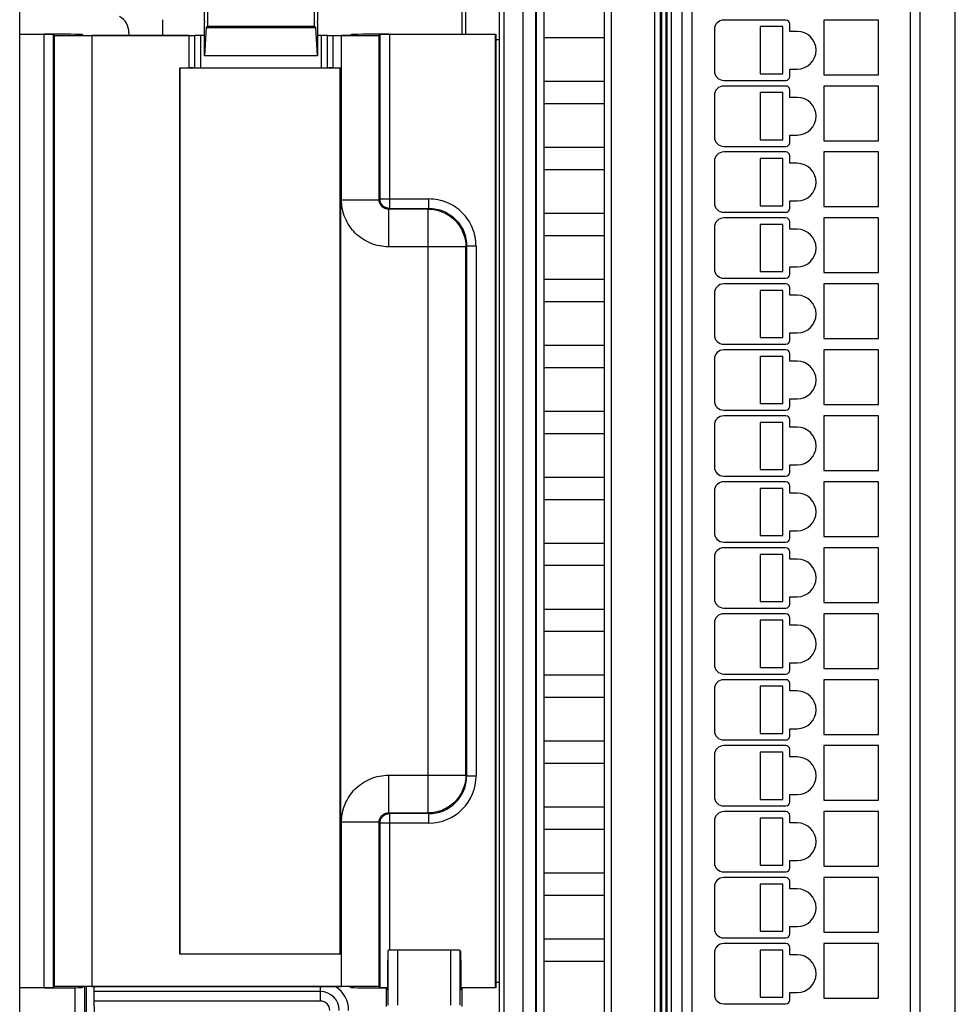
# Model space of a CAD drawing. Header units: millimetres. Extents: x 0 to 841, y 0 to 594.
# Tile 96 of 237: x 304 to 354, y 279 to 331. Entities that reach past the tile are written whole.
import ezdxf

# ---------------------------------------------------------------- set-up
doc = ezdxf.new("R2010")
doc.units = ezdxf.units.MM
doc.header["$LTSCALE"] = 46.255
doc.layers.get('0').update_dxf_attribs({"linetype": 'CONTINUOUS'})
doc.layers.add('452623_K12', color=7, linetype='CONTINUOUS')

msp = doc.modelspace()

# ---------------------------------------------------------------- linework, layer by layer
at = {"color": 9, "linetype": 'CONTINUOUS'}
for p, q in [((330.85431, 354.59619), (330.85431, 264.83197)), ((353.80066, 264.83197), (353.80066, 354.59619)), ((329.85446, 353.59623), (329.85446, 265.83193)), ((338.71851, 346.46408), (338.71851, 273.26408)), ((351.41851, 273.26408), (351.41851, 346.46408)), ((337.86595, 273.56103), (337.86595, 345.86713)), ((338.16577, 273.56103), (338.16577, 345.86713)), ((339.81851, 344.86408), (339.81851, 274.86408)), ((305.46004, 279.52717), (305.46004, 330.10099)), ((306.00121, 330.05546), (306.00121, 279.5727)), ((308.00114, 330.03815), (308.00114, 279.59)), ((313.16327, 328.33502), (313.16327, 330.03815)), ((313.7659, 330.04601), (313.7659, 328.32717)), ((320.17113, 328.32717), (320.17113, 330.04601)), ((321.23688, 321.32417), (321.23708, 330.03815)), ((323.23581, 321.33136), (323.23581, 330.05546)), ((323.77699, 330.10099), (323.777, 320.87259)), ((321.23589, 321.33136), (323.23581, 321.33136)), ((323.27702, 321.37257), (323.23581, 321.33136)), ((323.27703, 321.37041), (323.27702, 321.37257)), ((323.27702, 321.37257), (325.8771, 321.37257)), ((325.8771, 320.87259), (325.8771, 321.37257)), ((323.7358, 320.83138), (323.777, 320.87259)), ((323.7358, 320.83138), (323.7358, 318.83146)), ((325.83589, 320.83138), (323.7358, 320.83138)), ((323.777, 320.87259), (323.77485, 320.87259)), ((325.8771, 320.87259), (325.83589, 320.83138)), ((325.83589, 288.79678), (325.83589, 320.83138)), ((327.83581, 318.83146), (323.7358, 318.83146)), ((327.83581, 318.83146), (327.87702, 318.87266)), ((327.83581, 290.7967), (327.83581, 318.83146)), ((328.377, 318.87266), (327.87702, 318.87266)), ((328.377, 318.87266), (328.377, 290.75541)), ((323.7358, 290.7967), (323.7358, 288.79678)), ((323.7358, 290.7967), (327.83581, 290.7967)), ((327.83581, 290.7967), (327.87702, 290.75549)), ((327.87702, 290.75549), (328.377, 290.75549)), ((323.7358, 288.79678), (323.777, 288.75557)), ((323.7358, 288.79678), (325.83589, 288.79678)), ((323.77485, 288.75557), (323.777, 288.75557)), ((323.777, 288.75557), (323.77699, 281.50578)), ((325.8771, 288.75557), (325.83589, 288.79678)), ((325.8771, 288.25559), (325.8771, 288.75557)), ((321.23589, 279.59), (321.23589, 288.2968)), ((323.23581, 288.2968), (321.23589, 288.2968)), ((323.23581, 279.5727), (323.23581, 288.2968)), ((323.27702, 288.25559), (323.23581, 288.2968)), ((323.27702, 288.25559), (323.27703, 288.25774)), ((325.87718, 288.25559), (323.27702, 288.25559)), ((323.70245, 281.49692), (323.70245, 278.59786)), ((324.20237, 281.51408), (324.20237, 278.59786)), ((327.03465, 278.59786), (327.03465, 281.51408)), ((327.53458, 278.59786), (327.53458, 281.49692)), ((307.11678, 272.78908), (307.11678, 279.5216)), ((307.61921, 273.29158), (307.61921, 279.57565)), ((307.68617, 279.57565), (307.68617, 259.1778)), ((320.11851, 278.81408), (320.11851, 279.57691)), ((320.11852, 278.81408), (308.12105, 278.81408))]:
    msp.add_line(p, q, dxfattribs=at)
at = {"color": 7, "linetype": 'CONTINUOUS'}
for p, q in [((304.16712, 265.71408), (304.16712, 353.71408)), ((329.60941, 353.71408), (329.60941, 265.71408)), ((329.61851, 265.71396), (329.61851, 353.71419)), ((338.51851, 273.26408), (338.51851, 346.46408)), ((351.91851, 346.46408), (351.91851, 273.26408)), ((338.46851, 273.17951), (338.46851, 346.24865)), ((338.21851, 345.81438), (338.21851, 273.61377)), ((339.31851, 274.86408), (339.31851, 344.86408)), ((331.55566, 275.37622), (331.55566, 344.05194)), ((331.56851, 344.21165), (331.56851, 274.81893)), ((335.16437, 343.77803), (335.16437, 275.25185)), ((335.56851, 274.84771), (335.56851, 344.17872)), ((331.98866, 275.23422), (331.98851, 343.71408)), ((327.6447, 330.11408), (327.6447, 336.63953)), ((327.81925, 336.81408), (327.81925, 330.11408)), ((313.96851, 330.814), (313.96851, 332.02345)), ((314.13264, 331.94141), (314.13264, 330.54277)), ((319.80488, 330.54277), (319.80488, 331.94141)), ((319.969, 332.02345), (319.969, 330.814)), ((311.76351, 330.05124), (311.76351, 330.8839)), ((313.972, 328.97181), (313.97201, 330.74223)), ((319.96551, 330.74223), (319.96551, 328.97181)), ((344.81851, 330.86408), (341.51851, 330.86408)), ((346.81851, 330.86408), (346.81851, 327.96408)), ((349.71851, 330.86408), (346.81851, 330.86408)), ((349.71851, 327.96408), (349.71851, 330.86408)), ((309.96351, 330.19108), (309.96351, 330.05124)), ((314.0628, 330.47292), (313.972, 328.97181)), ((314.06247, 330.47292), (319.87472, 330.47292)), ((314.13264, 330.54277), (314.0628, 330.47292)), ((314.13231, 330.54277), (319.80488, 330.54277)), ((319.87472, 330.47292), (319.80488, 330.54277)), ((319.96551, 328.97181), (319.87472, 330.47292)), ((341.01851, 330.36408), (341.01851, 328.16408)), ((343.45382, 330.51408), (343.45382, 328.01408)), ((344.65382, 330.51408), (343.45382, 330.51408)), ((344.65382, 328.01408), (344.65382, 330.51408)), ((345.01851, 330.26408), (345.01851, 330.66408)), ((345.41851, 330.26408), (345.01851, 330.26408)), ((304.16712, 330.11408), (305.47306, 330.11408)), ((305.46004, 330.10099), (304.16712, 330.10099)), ((305.96, 279.53149), (305.96, 330.09666)), ((305.96, 330.09666), (306.00121, 330.05546)), ((307.51419, 330.05557), (307.47298, 330.09678)), ((313.16327, 330.03815), (308.00114, 330.03815)), ((308.01415, 330.05124), (313.4659, 330.05124)), ((313.46325, 328.33243), (313.46327, 330.04077)), ((313.972, 330.04601), (313.7659, 330.04601)), ((320.17113, 330.04601), (319.96551, 330.04601)), ((320.47111, 330.05124), (321.22286, 330.05124)), ((320.47377, 330.04075), (320.47377, 328.33243)), ((320.77495, 330.03815), (320.77495, 328.33502)), ((320.77495, 330.03815), (321.23708, 330.03815)), ((321.72327, 330.0591), (321.72485, 330.05566)), ((321.76404, 330.09678), (321.72637, 330.05778)), ((323.23581, 330.05546), (323.27702, 330.09666)), ((323.27702, 330.09666), (323.27702, 321.37257)), ((323.76397, 330.11408), (329.41851, 330.11408)), ((329.40542, 330.10099), (323.77699, 330.10099)), ((329.40542, 330.10099), (329.41851, 330.11408)), ((329.40542, 279.52717), (329.40542, 330.10099)), ((329.41851, 330.11408), (329.41851, 279.51408)), ((329.61851, 329.81406), (329.41851, 329.81406)), ((335.16451, 329.91408), (331.98851, 329.91408)), ((319.96551, 328.97181), (313.97168, 328.97181)), ((312.65542, 281.30099), (312.65542, 328.33502)), ((312.65542, 328.33502), (312.66851, 328.32193)), ((312.65542, 328.33502), (313.16327, 328.33502)), ((312.66851, 328.32193), (312.66851, 281.31408)), ((312.66851, 328.32193), (313.46592, 328.32193)), ((313.76589, 328.32717), (320.17113, 328.32717)), ((320.47111, 328.32193), (321.16851, 328.32193)), ((320.77375, 328.33502), (321.1816, 328.33502)), ((321.16851, 328.32193), (321.1816, 328.33502)), ((321.16851, 281.31408), (321.16851, 328.32193)), ((321.1816, 328.33502), (321.1816, 281.30099)), ((345.01851, 327.86408), (345.01851, 328.26408)), ((345.01851, 328.26408), (345.41851, 328.26408)), ((331.98851, 327.61408), (335.16451, 327.61408)), ((341.51851, 327.66408), (344.81851, 327.66408)), ((343.45382, 328.01408), (344.65382, 328.01408)), ((346.81851, 327.96408), (349.71851, 327.96408)), ((344.81851, 327.36408), (341.51851, 327.36408)), ((345.01851, 326.76408), (345.01851, 327.16408)), ((346.81851, 327.36408), (346.81851, 324.46408)), ((349.71851, 327.36408), (346.81851, 327.36408)), ((349.71851, 324.46408), (349.71851, 327.36408)), ((341.01851, 326.86408), (341.01851, 324.66408)), ((343.45382, 327.01408), (343.45382, 324.51408)), ((344.65382, 327.01408), (343.45382, 327.01408)), ((344.65382, 324.51408), (344.65382, 327.01408)), ((345.41851, 326.76408), (345.01851, 326.76408)), ((335.16451, 326.41408), (331.98851, 326.41408)), ((343.45382, 324.51408), (344.65382, 324.51408)), ((345.01851, 324.36408), (345.01851, 324.76408)), ((345.01851, 324.76408), (345.41851, 324.76408)), ((346.81851, 324.46408), (349.71851, 324.46408)), ((331.98851, 324.11408), (335.16451, 324.11408)), ((341.51851, 324.16408), (344.81851, 324.16408)), ((344.81851, 323.86408), (341.51851, 323.86408)), ((343.45382, 323.51408), (343.45382, 321.01408)), ((344.65382, 323.51408), (343.45382, 323.51408)), ((344.65382, 321.01408), (344.65382, 323.51408)), ((345.01851, 323.26408), (345.01851, 323.66408)), ((346.81851, 323.86408), (346.81851, 320.96408)), ((349.71851, 323.86408), (346.81851, 323.86408)), ((349.71851, 320.96408), (349.71851, 323.86408)), ((335.16451, 322.91408), (331.98851, 322.91408)), ((341.01851, 323.36408), (341.01851, 321.16408)), ((345.41851, 323.26408), (345.01851, 323.26408)), ((323.777, 320.87259), (325.8771, 320.87259)), ((343.45382, 321.01408), (344.65382, 321.01408)), ((345.01851, 320.86408), (345.01851, 321.26408)), ((345.01851, 321.26408), (345.41851, 321.26408)), ((346.81851, 320.96408), (349.71851, 320.96408)), ((331.98851, 320.61408), (335.16451, 320.61408)), ((341.51851, 320.66408), (344.81851, 320.66408)), ((344.81851, 320.36408), (341.51851, 320.36408)), ((346.81851, 320.36408), (346.81851, 317.46408)), ((349.71851, 320.36408), (346.81851, 320.36408)), ((349.71851, 317.46408), (349.71851, 320.36408)), ((341.01851, 319.86408), (341.01851, 317.66408)), ((343.45382, 320.01408), (343.45382, 317.51408)), ((344.65382, 320.01408), (343.45382, 320.01408)), ((344.65382, 317.51408), (344.65382, 320.01408)), ((345.01851, 319.76408), (345.01851, 320.16408)), ((345.41851, 319.76408), (345.01851, 319.76408)), ((335.16451, 319.41408), (331.98851, 319.41408)), ((327.87702, 318.87266), (327.87702, 290.75549)), ((345.01851, 317.36408), (345.01851, 317.76408)), ((345.01851, 317.76408), (345.41851, 317.76408)), ((341.51851, 317.16408), (344.81851, 317.16408)), ((343.45382, 317.51408), (344.65382, 317.51408)), ((346.81851, 317.46408), (349.71851, 317.46408)), ((331.98851, 317.11408), (335.16451, 317.11408)), ((344.81851, 316.86408), (341.51851, 316.86408)), ((345.01851, 316.26408), (345.01851, 316.66408)), ((346.81851, 316.86408), (346.81851, 313.96408)), ((349.71851, 316.86408), (346.81851, 316.86408)), ((349.71851, 313.96408), (349.71851, 316.86408)), ((341.01851, 316.36408), (341.01851, 314.16408)), ((343.45382, 316.51408), (343.45382, 314.01408)), ((344.65382, 316.51408), (343.45382, 316.51408)), ((344.65382, 314.01408), (344.65382, 316.51408)), ((345.41851, 316.26408), (345.01851, 316.26408)), ((335.16451, 315.91408), (331.98851, 315.91408)), ((343.45382, 314.01408), (344.65382, 314.01408)), ((345.01851, 313.86408), (345.01851, 314.26408)), ((345.01851, 314.26408), (345.41851, 314.26408)), ((331.98851, 313.61408), (335.16451, 313.61408)), ((341.51851, 313.66408), (344.81851, 313.66408)), ((346.81851, 313.96408), (349.71851, 313.96408)), ((344.81851, 313.36408), (341.51851, 313.36408)), ((343.45382, 313.01408), (343.45382, 310.51408)), ((344.65382, 313.01408), (343.45382, 313.01408)), ((344.65382, 310.51408), (344.65382, 313.01408)), ((345.01851, 312.76408), (345.01851, 313.16408)), ((346.81851, 313.36408), (346.81851, 310.46408)), ((349.71851, 313.36408), (346.81851, 313.36408)), ((349.71851, 310.46408), (349.71851, 313.36408)), ((341.01851, 312.86408), (341.01851, 310.66408)), ((345.41851, 312.76408), (345.01851, 312.76408)), ((335.16451, 312.41408), (331.98851, 312.41408)), ((343.45382, 310.51408), (344.65382, 310.51408)), ((345.01851, 310.36408), (345.01851, 310.76408)), ((345.01851, 310.76408), (345.41851, 310.76408)), ((346.81851, 310.46408), (349.71851, 310.46408)), ((331.98851, 310.11408), (335.16451, 310.11408)), ((341.51851, 310.16408), (344.81851, 310.16408)), ((344.81851, 309.86408), (341.51851, 309.86408)), ((346.81851, 309.86408), (346.81851, 306.96408)), ((349.71851, 309.86408), (346.81851, 309.86408)), ((349.71851, 306.96408), (349.71851, 309.86408)), ((341.01851, 309.36408), (341.01851, 307.16408)), ((343.45382, 309.51408), (343.45382, 307.01408)), ((344.65382, 309.51408), (343.45382, 309.51408)), ((344.65382, 307.01408), (344.65382, 309.51408)), ((345.01851, 309.26408), (345.01851, 309.66408)), ((335.16451, 308.91408), (331.98851, 308.91408)), ((345.41851, 309.26408), (345.01851, 309.26408)), ((345.01851, 306.86408), (345.01851, 307.26408)), ((345.01851, 307.26408), (345.41851, 307.26408)), ((343.45382, 307.01408), (344.65382, 307.01408)), ((346.81851, 306.96408), (349.71851, 306.96408)), ((331.98851, 306.61408), (335.16451, 306.61408)), ((341.51851, 306.66408), (344.81851, 306.66408)), ((344.81851, 306.36408), (341.51851, 306.36408)), ((345.01851, 305.76408), (345.01851, 306.16408)), ((346.81851, 306.36408), (346.81851, 303.46408)), ((349.71851, 306.36408), (346.81851, 306.36408)), ((349.71851, 303.46408), (349.71851, 306.36408)), ((341.01851, 305.86408), (341.01851, 303.66408)), ((343.45382, 306.01408), (343.45382, 303.51408)), ((344.65382, 306.01408), (343.45382, 306.01408)), ((344.65382, 303.51408), (344.65382, 306.01408)), ((345.41851, 305.76408), (345.01851, 305.76408)), ((335.16451, 305.41408), (331.98851, 305.41408)), ((345.01851, 303.36408), (345.01851, 303.76408)), ((345.01851, 303.76408), (345.41851, 303.76408)), ((331.98851, 303.11408), (335.16451, 303.11408)), ((341.51851, 303.16408), (344.81851, 303.16408)), ((343.45382, 303.51408), (344.65382, 303.51408)), ((346.81851, 303.46408), (349.71851, 303.46408)), ((344.81851, 302.86408), (341.51851, 302.86408)), ((343.45382, 302.51408), (343.45382, 300.01408)), ((344.65382, 302.51408), (343.45382, 302.51408)), ((344.65382, 300.01408), (344.65382, 302.51408)), ((345.01851, 302.26408), (345.01851, 302.66408)), ((346.81851, 302.86408), (346.81851, 299.96408)), ((349.71851, 302.86408), (346.81851, 302.86408)), ((349.71851, 299.96408), (349.71851, 302.86408)), ((341.01851, 302.36408), (341.01851, 300.16408)), ((345.41851, 302.26408), (345.01851, 302.26408)), ((335.16451, 301.91408), (331.98851, 301.91408)), ((343.45382, 300.01408), (344.65382, 300.01408)), ((345.01851, 299.86408), (345.01851, 300.26408)), ((345.01851, 300.26408), (345.41851, 300.26408)), ((346.81851, 299.96408), (349.71851, 299.96408)), ((331.98851, 299.61408), (335.16451, 299.61408)), ((341.51851, 299.66408), (344.81851, 299.66408)), ((344.81851, 299.36408), (341.51851, 299.36408)), ((346.81851, 299.36408), (346.81851, 296.46408)), ((349.71851, 299.36408), (346.81851, 299.36408)), ((349.71851, 296.46408), (349.71851, 299.36408)), ((341.01851, 298.86408), (341.01851, 296.66408)), ((343.45382, 299.01408), (343.45382, 296.51408)), ((344.65382, 299.01408), (343.45382, 299.01408)), ((344.65382, 296.51408), (344.65382, 299.01408)), ((345.01851, 298.76408), (345.01851, 299.16408)), ((335.16451, 298.41408), (331.98851, 298.41408)), ((345.41851, 298.76408), (345.01851, 298.76408)), ((345.01851, 296.36408), (345.01851, 296.76408)), ((345.01851, 296.76408), (345.41851, 296.76408)), ((343.45382, 296.51408), (344.65382, 296.51408)), ((346.81851, 296.46408), (349.71851, 296.46408)), ((331.98851, 296.11408), (335.16451, 296.11408)), ((341.51851, 296.16408), (344.81851, 296.16408)), ((344.81851, 295.86408), (341.51851, 295.86408)), ((346.81851, 295.86408), (346.81851, 292.96408)), ((349.71851, 295.86408), (346.81851, 295.86408)), ((349.71851, 292.96408), (349.71851, 295.86408)), ((341.01851, 295.36408), (341.01851, 293.16408)), ((343.45382, 295.51408), (343.45382, 293.01408)), ((344.65382, 295.51408), (343.45382, 295.51408)), ((344.65382, 293.01408), (344.65382, 295.51408)), ((345.01851, 295.26408), (345.01851, 295.66408)), ((345.41851, 295.26408), (345.01851, 295.26408)), ((335.16451, 294.91408), (331.98851, 294.91408)), ((345.01851, 292.86408), (345.01851, 293.26408)), ((345.01851, 293.26408), (345.41851, 293.26408)), ((331.98851, 292.61408), (335.16451, 292.61408)), ((341.51851, 292.66408), (344.81851, 292.66408)), ((343.45382, 293.01408), (344.65382, 293.01408)), ((346.81851, 292.96408), (349.71851, 292.96408)), ((344.81851, 292.36408), (341.51851, 292.36408)), ((345.01851, 291.76408), (345.01851, 292.16408)), ((346.81851, 292.36408), (346.81851, 289.46408)), ((349.71851, 292.36408), (346.81851, 292.36408)), ((349.71851, 289.46408), (349.71851, 292.36408)), ((341.01851, 291.86408), (341.01851, 289.66408)), ((343.45382, 292.01408), (343.45382, 289.51408)), ((344.65382, 292.01408), (343.45382, 292.01408)), ((344.65382, 289.51408), (344.65382, 292.01408)), ((345.41851, 291.76408), (345.01851, 291.76408)), ((335.16451, 291.41408), (331.98851, 291.41408)), ((343.45382, 289.51408), (344.65382, 289.51408)), ((345.01851, 289.36408), (345.01851, 289.76408)), ((345.01851, 289.76408), (345.41851, 289.76408)), ((346.81851, 289.46408), (349.71851, 289.46408)), ((331.98851, 289.11408), (335.16451, 289.11408)), ((341.51851, 289.16408), (344.81851, 289.16408)), ((325.8771, 288.75557), (323.777, 288.75557)), ((344.81851, 288.86408), (341.51851, 288.86408)), ((343.45382, 288.51408), (343.45382, 286.01408)), ((344.65382, 288.51408), (343.45382, 288.51408)), ((344.65382, 286.01408), (344.65382, 288.51408)), ((345.01851, 288.26408), (345.01851, 288.66408)), ((346.81851, 288.86408), (346.81851, 285.96408)), ((349.71851, 288.86408), (346.81851, 288.86408)), ((349.71851, 285.96408), (349.71851, 288.86408)), ((323.27702, 288.25559), (323.27702, 279.53149)), ((335.16451, 287.91408), (331.98851, 287.91408)), ((341.01851, 288.36408), (341.01851, 286.16408)), ((345.41851, 288.26408), (345.01851, 288.26408)), ((343.45382, 286.01408), (344.65382, 286.01408)), ((345.01851, 285.86408), (345.01851, 286.26408)), ((345.01851, 286.26408), (345.41851, 286.26408)), ((346.81851, 285.96408), (349.71851, 285.96408)), ((331.98851, 285.61408), (335.16451, 285.61408)), ((341.51851, 285.66408), (344.81851, 285.66408)), ((344.81851, 285.36408), (341.51851, 285.36408)), ((346.81851, 285.36408), (346.81851, 282.46408)), ((349.71851, 285.36408), (346.81851, 285.36408)), ((349.71851, 282.46408), (349.71851, 285.36408)), ((341.01851, 284.86408), (341.01851, 282.66408)), ((343.45382, 285.01408), (343.45382, 282.51408)), ((344.65382, 285.01408), (343.45382, 285.01408)), ((344.65382, 282.51408), (344.65382, 285.01408)), ((345.01851, 284.76408), (345.01851, 285.16408)), ((345.41851, 284.76408), (345.01851, 284.76408)), ((335.16451, 284.41408), (331.98851, 284.41408)), ((345.01851, 282.36408), (345.01851, 282.76408)), ((345.01851, 282.76408), (345.41851, 282.76408)), ((341.51851, 282.16408), (344.81851, 282.16408)), ((343.45382, 282.51408), (344.65382, 282.51408)), ((346.81851, 282.46408), (349.71851, 282.46408)), ((331.98851, 282.11408), (335.16451, 282.11408)), ((344.81851, 281.86408), (341.51851, 281.86408)), ((345.01851, 281.26408), (345.01851, 281.66408)), ((346.81851, 281.86408), (346.81851, 278.96408)), ((349.71851, 281.86408), (346.81851, 281.86408)), ((349.71851, 278.96408), (349.71851, 281.86408)), ((312.66851, 281.31408), (312.65542, 281.30099)), ((321.1816, 281.30099), (312.65542, 281.30099)), ((312.66851, 281.31408), (321.16851, 281.31408)), ((321.1816, 281.30099), (321.16851, 281.31408)), ((323.69294, 281.47789), (323.67611, 280.51408)), ((323.70245, 281.49692), (323.69294, 281.47789)), ((327.03465, 281.51408), (324.20237, 281.51408)), ((327.54409, 281.47789), (327.56091, 280.51408)), ((341.01851, 281.36408), (341.01851, 279.16408)), ((343.45382, 281.51408), (343.45382, 279.01408)), ((344.65382, 281.51408), (343.45382, 281.51408)), ((344.65382, 279.01408), (344.65382, 281.51408)), ((345.41851, 281.26408), (345.01851, 281.26408)), ((335.16451, 280.91408), (331.98851, 280.91408)), ((323.67611, 280.51408), (323.67611, 279.45546)), ((327.56091, 280.51408), (327.56091, 279.45546)), ((304.16712, 279.52717), (305.46004, 279.52717)), ((305.47306, 279.51408), (304.16712, 279.51408)), ((306.00121, 279.5727), (305.96, 279.53149)), ((307.47298, 279.53138), (307.51419, 279.57259)), ((308.00114, 279.59), (321.23589, 279.59)), ((321.22287, 279.57691), (308.01415, 279.57691)), ((308.20832, 258.81408), (308.11772, 279.57691)), ((321.72284, 279.57259), (321.76404, 279.53138)), ((323.27702, 279.53149), (323.23581, 279.5727)), ((323.61851, 278.51393), (323.61851, 279.51414)), ((327.56091, 279.52717), (329.40542, 279.52717)), ((329.41851, 279.51408), (327.56091, 279.51408)), ((327.61851, 279.51408), (327.61851, 278.51392)), ((329.41851, 279.51408), (329.40542, 279.52717)), ((329.41851, 279.81416), (329.61851, 279.81416)), ((320.11851, 279.31408), (308.11887, 279.31408)), ((323.61851, 279.39786), (323.67611, 279.45546)), ((327.56091, 279.45546), (327.61851, 279.39786)), ((343.45382, 279.01408), (344.65382, 279.01408)), ((345.01851, 278.86408), (345.01851, 279.26408)), ((345.01851, 279.26408), (345.41851, 279.26408)), ((341.51851, 278.66408), (344.81851, 278.66408)), ((346.81851, 278.96408), (349.71851, 278.96408))]:
    msp.add_line(p, q, dxfattribs=at)
for centre, radius, start, end in [((314.46848, 330.81405), 0.50076, 180.005655, 188.23437), ((319.46854, 330.81405), 0.50076, 351.768587, 359.994532), ((341.51851, 330.36408), 0.5, 90, 180), ((344.81851, 330.66408), 0.2, 0, 90), ((345.41851, 329.26408), 1, 270, 90), ((305.49466, 290.74888), 39.35212, 89.537908, 90.050406), ((307.97953, 369.40335), 39.35212, 269.537908, 270.050406), ((313.16845, 357.99126), 27.9531, 269.989397, 270.42229), ((313.76073, 302.09263), 27.95338, 89.989398, 90.422291), ((320.1919, 306.43465), 23.61137, 89.537908, 90.050398), ((320.75852, 354.46716), 24.42903, 269.540385, 270.058185), ((323.76837, 283.51112), 46.58987, 89.989403, 90.422283), ((313.16845, 300.38166), 27.95337, 89.57771, 90.010602), ((313.74512, 351.93853), 23.61137, 269.537908, 270.050398), ((320.1763, 356.28054), 27.95337, 269.989398, 270.42229), ((320.75298, 304.72366), 23.61137, 89.949602, 90.462092), ((341.51851, 328.16408), 0.5, 180, 270), ((344.81851, 327.86408), 0.2, 270, 360), ((341.51851, 326.86408), 0.5, 90, 180), ((344.81851, 327.16408), 0.2, 0, 90), ((345.41851, 325.76408), 1, 270, 90), ((341.51851, 324.66408), 0.5, 180, 270), ((344.81851, 324.36408), 0.2, 270, 360), ((341.51851, 323.36408), 0.5, 90, 180), ((344.81851, 323.66408), 0.2, 0, 90), ((345.41851, 322.26408), 1, 270, 90), ((341.51851, 321.16408), 0.5, 180, 270), ((344.81851, 320.86408), 0.2, 270, 360), ((341.51851, 319.86408), 0.5, 90, 180), ((344.81851, 320.16408), 0.2, 0, 90), ((345.41851, 318.76408), 1, 270, 90), ((341.51851, 317.66408), 0.5, 180, 270), ((344.81851, 317.36408), 0.2, 270, 360), ((341.51851, 316.36408), 0.5, 90, 180), ((344.81851, 316.66408), 0.2, 0, 90), ((345.41851, 315.26408), 1, 270, 90), ((341.51851, 314.16408), 0.5, 180, 270), ((344.81851, 313.86408), 0.2, 270, 360), ((341.51851, 312.86408), 0.5, 90, 180), ((344.81851, 313.16408), 0.2, 0, 90), ((345.41851, 311.76408), 1, 270, 90), ((341.51851, 310.66408), 0.5, 180, 270), ((344.81851, 310.36408), 0.2, 270, 360), ((341.51851, 309.36408), 0.5, 90, 180), ((344.81851, 309.66408), 0.2, 0, 90), ((345.41851, 308.26408), 1, 270, 90), ((341.51851, 307.16408), 0.5, 180, 270), ((344.81851, 306.86408), 0.2, 270, 360), ((341.51851, 305.86408), 0.5, 90, 180), ((344.81851, 306.16408), 0.2, 0, 90), ((345.41851, 304.76408), 1, 270, 90), ((341.51851, 303.66408), 0.5, 180, 270), ((344.81851, 303.36408), 0.2, 270, 360), ((341.51851, 302.36408), 0.5, 90, 180), ((344.81851, 302.66408), 0.2, 0, 90), ((345.41851, 301.26408), 1, 270, 90), ((341.51851, 300.16408), 0.5, 180, 270), ((341.51851, 298.86408), 0.5, 90, 180), ((344.81851, 299.86408), 0.2, 270, 360), ((344.81851, 299.16408), 0.2, 0, 90), ((345.41851, 297.76408), 1, 270, 90), ((341.51851, 296.66408), 0.5, 180, 270), ((344.81851, 296.36408), 0.2, 270, 360), ((341.51851, 295.36408), 0.5, 90, 180), ((344.81851, 295.66408), 0.2, 0, 90), ((345.41851, 294.26408), 1, 270, 90), ((341.51851, 293.16408), 0.5, 180, 270), ((344.81851, 292.86408), 0.2, 270, 360), ((341.51851, 291.86408), 0.5, 90, 180), ((344.81851, 292.16408), 0.2, 0, 90), ((345.41851, 290.76408), 1, 270, 90), ((341.51851, 289.66408), 0.5, 180, 270), ((344.81851, 289.36408), 0.2, 270, 360), ((341.51851, 288.36408), 0.5, 90, 180), ((344.81851, 288.66408), 0.2, 0, 90), ((345.41851, 287.26408), 1, 270, 90), ((341.51851, 286.16408), 0.5, 180, 270), ((344.81851, 285.86408), 0.2, 270, 360), ((341.51851, 284.86408), 0.5, 90, 180), ((344.81851, 285.16408), 0.2, 0, 90), ((345.41851, 283.76408), 1, 270, 90), ((341.51851, 282.66408), 0.5, 180, 270), ((344.81851, 282.36408), 0.2, 270, 360), ((341.51851, 281.36408), 0.5, 90, 180), ((344.81851, 281.66408), 0.2, 0, 90), ((345.41851, 280.26408), 1, 270, 90), ((305.46866, 326.11729), 46.59012, 269.989404, 270.422282), ((308.00554, 232.98679), 46.59012, 89.989404, 90.422282), ((321.25749, 240.22483), 39.35209, 89.537908, 90.050406), ((323.71444, 314.5621), 35.03486, 269.526643, 269.93719), ((320.11851, 278.31408), 1, 0, 90), ((341.51851, 279.16408), 0.5, 180, 270), ((344.81851, 278.86408), 0.2, 270, 360)]:
    msp.add_arc(centre, radius, start, end, dxfattribs=at)
at = {"color": 9, "linetype": 'CONTINUOUS'}
for centre, radius, start, end in [((323.77815, 321.37405), 0.50182, 214.314468, 235.685531), ((325.87725, 290.75539), 1.99972, 269.995693, 0.002919), ((325.87722, 290.75543), 2.49984, 269.999142, 359.999511), ((323.77848, 288.25444), 0.50182, 124.314468, 145.685531), ((320.11851, 278.31408), 1.5, 0, 57.451578), ((320.11851, 278.31408), 0.5, 0, 89.998909)]:
    msp.add_arc(centre, radius, start, end, dxfattribs=at)
at = {"color": 7, "linetype": 'CONTINUOUS'}
for centre, start_param, end_param in [((305.47306, 330.09662), 6.29191195, 7.85398163), ((308.00114, 330.05561), -3.13286601, -1.57079633), ((323.76397, 330.09662), 7.85398163, 9.41605131), ((305.47306, 279.53153), 4.71238898, 6.27445866), ((308.00114, 279.57255), 7.85398163, 9.41605131), ((321.23589, 279.57255), 0.00872665, 1.57079633), ((323.76397, 279.53153), 3.1503193, 4.66840221)]:
    msp.add_ellipse(centre, major_axis=(2, 0), ratio=0.00872687, start_param=start_param, end_param=end_param, dxfattribs=at)
for points in [[(309.82956, 330.691), (309.7433, 330.8404), (309.613, 330.9707), (309.46359, 331.05696)], [(309.96351, 330.19108), (309.96351, 330.3636), (309.91582, 330.54159), (309.82956, 330.691)], [(323.364, 321.09082), (323.30897, 321.17143), (323.27746, 321.27281), (323.27703, 321.37041)], [(323.77485, 320.87259), (323.67725, 320.87302), (323.57587, 320.90454), (323.49526, 320.95957)], [(323.27703, 288.25774), (323.27746, 288.35534), (323.30897, 288.45672), (323.364, 288.53734)], [(323.49526, 288.66859), (323.57587, 288.72362), (323.67725, 288.75513), (323.77485, 288.75557)]]:
    msp.add_open_spline(points, degree=3, dxfattribs=at)
for points, knots in [([(305.96, 330.09666), (305.95934, 330.09733), (305.95531, 330.09673), (305.9483, 330.09791), (305.93586, 330.09785), (305.91087, 330.09868), (305.86894, 330.09911), (305.83276, 330.09954), (305.81203, 330.09972)], [0, 0, 0, 0, 0.01920661, 0.07022024, 0.15266021, 0.26582484, 0.57992824, 1, 1, 1, 1]), ([(307.51419, 330.05557), (307.51486, 330.0549), (307.51888, 330.05551), (307.52589, 330.05433), (307.53834, 330.05438), (307.56332, 330.05355), (307.60525, 330.05312), (307.64143, 330.05269), (307.66216, 330.05251)], [0, 0, 0, 0, 0.01920661, 0.07022024, 0.15266021, 0.26582484, 0.57992824, 1, 1, 1, 1]), ([(313.37447, 330.03891), (313.38737, 330.03902), (313.40959, 330.03932), (313.43547, 330.03952), (313.45039, 330.04014), (313.45838, 330.03994), (313.46198, 330.041), (313.46529, 330.04027), (313.46535, 330.04083)], [0, 0, 0, 0, 0.42578513, 0.73592967, 0.84628505, 0.92878179, 0.98126201, 1, 1, 1, 1]), ([(313.5547, 330.04525), (313.5418, 330.04514), (313.51958, 330.04485), (313.49368, 330.04464), (313.47874, 330.04402), (313.47074, 330.04422), (313.46715, 330.04317), (313.46387, 330.04389), (313.46382, 330.04333)], [0, 0, 0, 0, 0.42557277, 0.7359521, 0.84675725, 0.92934591, 0.98149107, 1, 1, 1, 1]), ([(320.47111, 330.04341), (320.46964, 330.04489), (320.46421, 330.04333), (320.4568, 330.04445), (320.44146, 330.04432), (320.41656, 330.04504), (320.39476, 330.04514), (320.38233, 330.04525)], [0, 0, 0, 0, 0.07018137, 0.15263652, 0.26581072, 0.57991937, 1, 1, 1, 1]), ([(320.47377, 330.04075), (320.47524, 330.03928), (320.48067, 330.04083), (320.48808, 330.03971), (320.50341, 330.03984), (320.52832, 330.03912), (320.55012, 330.03902), (320.56256, 330.03891)], [0, 0, 0, 0, 0.07015657, 0.15259768, 0.26576752, 0.57989516, 1, 1, 1, 1]), ([(321.72285, 330.0556), (321.72285, 330.05559), (321.72174, 330.05331), (321.4832, 330.05124), (321.22286, 330.05124)], [0, 0, 0, 0, 0.00494116, 1, 1, 1, 1]), ([(321.24543, 330.03817), (321.37394, 330.03817), (321.84013, 330.03859), (322.30632, 330.04029), (322.64398, 330.04321)], [0, 0, 0, 0, 0.27565771, 1, 1, 1, 1]), ([(322.64398, 330.04321), (322.68783, 330.04359), (322.77073, 330.04438), (322.88744, 330.04572), (322.98848, 330.04715), (323.07281, 330.04862), (323.13953, 330.05022), (323.18403, 330.05149), (323.21021, 330.05287), (323.22316, 330.05339), (323.23075, 330.05465), (323.23502, 330.05467), (323.23581, 330.05546)], [0, 0, 0, 0, 0.22216662, 0.42005447, 0.59133643, 0.73413968, 0.84729511, 0.92972853, 0.95919105, 0.9807426, 0.99433861, 1, 1, 1, 1]), ([(323.42499, 330.09972), (323.40427, 330.09954), (323.36808, 330.09911), (323.32615, 330.09868), (323.30117, 330.09785), (323.28873, 330.09791), (323.28172, 330.09673), (323.27769, 330.09733), (323.27702, 330.09666)], [0, 0, 0, 0, 0.42007254, 0.7341776, 0.84734184, 0.92977973, 0.9807915, 1, 1, 1, 1]), ([(313.37447, 328.33426), (313.38691, 328.33416), (313.40871, 328.33406), (313.43361, 328.33334), (313.44894, 328.33347), (313.45636, 328.33234), (313.46179, 328.3339), (313.46325, 328.33243)], [0, 0, 0, 0, 0.42009318, 0.73420903, 0.84738073, 0.92982944, 1, 1, 1, 1]), ([(313.46592, 328.32976), (313.46738, 328.32829), (313.47281, 328.32985), (313.48023, 328.32872), (313.49556, 328.32885), (313.52047, 328.32813), (313.54226, 328.32803), (313.5547, 328.32793)], [0, 0, 0, 0, 0.07018136, 0.15263651, 0.26581071, 0.57991936, 1, 1, 1, 1]), ([(320.38232, 328.32793), (320.39476, 328.32803), (320.41656, 328.32813), (320.44146, 328.32885), (320.4568, 328.32872), (320.46421, 328.32985), (320.46964, 328.32829), (320.47111, 328.32976)], [0, 0, 0, 0, 0.42009318, 0.73420904, 0.84738074, 0.92982945, 1, 1, 1, 1]), ([(320.47377, 328.33243), (320.47524, 328.3339), (320.48067, 328.33234), (320.48809, 328.33347), (320.50342, 328.33334), (320.52832, 328.33406), (320.55012, 328.33416), (320.56255, 328.33426)], [0, 0, 0, 0, 0.07018136, 0.15263651, 0.26581071, 0.57991936, 1, 1, 1, 1]), ([(323.85192, 281.50907), (323.83117, 281.50836), (323.79539, 281.50646), (323.74742, 281.50516), (323.72154, 281.49978), (323.70417, 281.50037), (323.70245, 281.49692)], [0, 0, 0, 0, 0.41434648, 0.72606318, 0.9230448, 1, 1, 1, 1]), ([(324.20237, 281.51408), (324.17022, 281.51408), (324.05339, 281.51365), (323.93655, 281.51198), (323.85192, 281.50907)], [0, 0, 0, 0, 0.27518546, 1, 1, 1, 1]), ([(327.38511, 281.50907), (327.35999, 281.50993), (327.24319, 281.51311), (327.12635, 281.51408), (327.03465, 281.51408)], [0, 0, 0, 0, 0.21514038, 1, 1, 1, 1]), ([(327.53458, 281.49692), (327.53285, 281.50037), (327.51548, 281.49978), (327.4896, 281.50516), (327.44163, 281.50646), (327.40585, 281.50836), (327.38511, 281.50907)], [0, 0, 0, 0, 0.07695524, 0.27393679, 0.58565351, 1, 1, 1, 1]), ([(305.81203, 279.52843), (305.83276, 279.52861), (305.86894, 279.52905), (305.91087, 279.52947), (305.93586, 279.53031), (305.9483, 279.53025), (305.95531, 279.53143), (305.95934, 279.53082), (305.96, 279.53149)], [0, 0, 0, 0, 0.42007265, 0.73417703, 0.84734147, 0.92978083, 0.98079373, 1, 1, 1, 1]), ([(307.66216, 279.57565), (307.64143, 279.57547), (307.60525, 279.57503), (307.56332, 279.57461), (307.53834, 279.57377), (307.52589, 279.57383), (307.51888, 279.57265), (307.51486, 279.57326), (307.51419, 279.57259)], [0, 0, 0, 0, 0.42007265, 0.73417703, 0.84734147, 0.92978083, 0.98079373, 1, 1, 1, 1]), ([(321.72284, 279.57259), (321.72217, 279.57326), (321.71814, 279.57265), (321.71113, 279.57383), (321.69869, 279.57377), (321.67371, 279.57461), (321.63178, 279.57503), (321.59559, 279.57547), (321.57486, 279.57565)], [0, 0, 0, 0, 0.01920866, 0.07022125, 0.15265987, 0.26582432, 0.57992835, 1, 1, 1, 1]), ([(323.27702, 279.53149), (323.27769, 279.53082), (323.28172, 279.53143), (323.28873, 279.53025), (323.30117, 279.53031), (323.32615, 279.52947), (323.36808, 279.52905), (323.40427, 279.52861), (323.42499, 279.52843)], [0, 0, 0, 0, 0.01920884, 0.07022134, 0.15265984, 0.26582427, 0.57992836, 1, 1, 1, 1])]:
    msp.add_open_spline(points, degree=3, knots=knots, dxfattribs=at)
at = {"color": 9, "linetype": 'CONTINUOUS'}
for points, knots in [([(323.7358, 318.83146), (323.41125, 318.83146), (322.75512, 318.96108), (321.92502, 319.51545), (321.36875, 320.34366), (321.23608, 320.99968), (321.23688, 321.32417)], [0, 0, 0, 0, 0.25000517, 0.50001935, 0.75003027, 1, 1, 1, 1]), ([(323.7358, 320.83138), (323.67076, 320.83136), (323.53934, 320.85743), (323.37283, 320.96847), (323.2626, 321.13513), (323.23565, 321.26636), (323.23583, 321.33136)], [0, 0, 0, 0, 0.25006846, 0.5001114, 0.75004988, 1, 1, 1, 1]), ([(328.377, 318.87266), (328.3758, 319.03602), (328.34484, 319.36367), (328.15483, 319.99092), (327.6912, 320.68677), (326.99536, 321.15039), (326.36811, 321.3404), (326.04045, 321.37137), (325.8771, 321.37257)], [0, 0, 0, 0, 0.12530355, 0.25060646, 0.5000001, 0.74939366, 0.87469653, 1, 1, 1, 1]), ([(325.83589, 320.83138), (326.09599, 320.83136), (326.62136, 320.72777), (327.06607, 320.42949), (327.25, 320.24556)], [0, 0, 0, 0, 0.49999535, 1, 1, 1, 1]), ([(325.8771, 320.87178), (326.13717, 320.87142), (326.66341, 320.76922), (327.32728, 320.32267), (327.77309, 319.65882), (327.87703, 319.13279), (327.87702, 318.87266)], [0, 0, 0, 0, 0.24999544, 0.50000643, 0.74995538, 1, 1, 1, 1]), ([(327.25, 320.24556), (327.43392, 320.06164), (327.73221, 319.61693), (327.83579, 319.09156), (327.83581, 318.83146)], [0, 0, 0, 0, 0.50000465, 1, 1, 1, 1]), ([(321.23589, 288.2968), (321.23589, 288.62193), (321.36601, 289.27929), (321.92232, 290.11039), (322.7533, 290.66618), (323.41067, 290.7975), (323.7358, 290.7967)], [0, 0, 0, 0, 0.24999851, 0.50000549, 0.75000701, 1, 1, 1, 1]), ([(327.83581, 290.7967), (327.83579, 290.5366), (327.73221, 290.01123), (327.43392, 289.56652), (327.25, 289.38259)], [0, 0, 0, 0, 0.49999535, 1, 1, 1, 1]), ([(327.25, 289.38259), (327.06607, 289.19867), (326.62136, 288.90038), (326.09599, 288.7968), (325.83589, 288.79678)], [0, 0, 0, 0, 0.50000465, 1, 1, 1, 1]), ([(323.23581, 288.2968), (323.23579, 288.36183), (323.26173, 288.49315), (323.33616, 288.60446), (323.38219, 288.6504)], [0, 0, 0, 0, 0.50002551, 1, 1, 1, 1]), ([(323.38219, 288.6504), (323.4282, 288.69632), (323.5397, 288.77009), (323.67079, 288.79694), (323.7358, 288.79676)], [0, 0, 0, 0, 0.49998836, 1, 1, 1, 1])]:
    msp.add_open_spline(points, degree=3, knots=knots, dxfattribs=at)
at = {"layer": '452623_K12', "color": 7, "linetype": 'CONTINUOUS'}
for p, q in [((329.61851, 329.81406), (329.41851, 329.81406)), ((329.41851, 279.81416), (329.61851, 279.81416))]:
    msp.add_line(p, q, dxfattribs=at)

doc.saveas('drawing.dxf')
